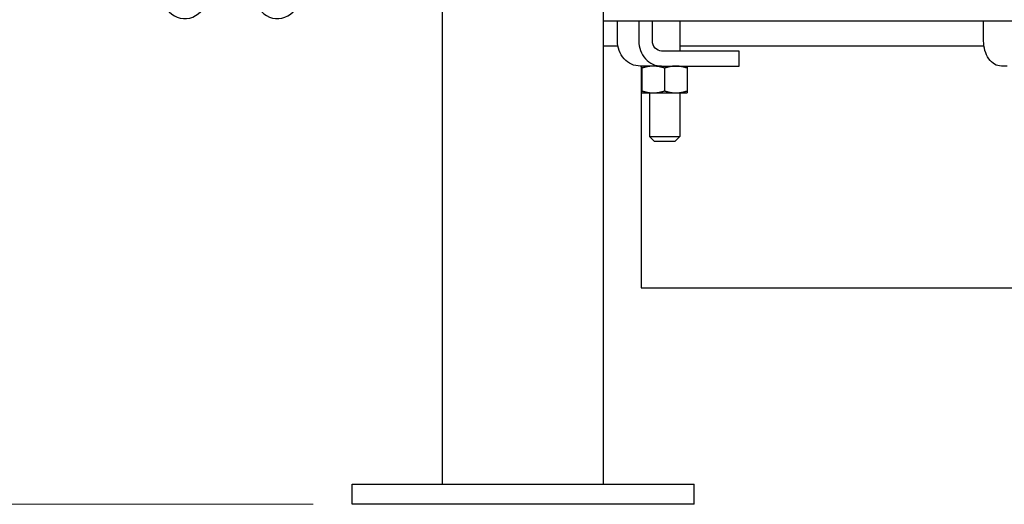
# Model space of a CAD drawing. Extents: x 0 to 796, y 0 to 496.
# Tile 143 of 242: x 348 to 372, y 191 to 203. Entities that reach past the tile are written whole.
import ezdxf

# ---------------------------------------------------------------- set-up
doc = ezdxf.new("R2010")
doc.units = 0
doc.header["$LTSCALE"] = 12
doc.header["$MEASUREMENT"] = 0
doc.header["$PDMODE"] = 1
doc.layers.get('0').update_dxf_attribs({"linetype": 'CONTINUOUS'})
doc.layers.get('Defpoints').update_dxf_attribs({"linetype": 'CONTINUOUS'})
doc.layers.add('D', color=2, linetype='CONTINUOUS')
doc.layers.add('Q', color=4, linetype='CONTINUOUS')
doc.styles.get("Standard").update_dxf_attribs({"font": 'SIMPLEX.SHX', "width": 0.875})
doc.dimstyles.new('STANDARD$0', dxfattribs={"dimscale": 32, "dimtxt": 0.09375, "dimasz": 0.0625, "dimexe": 0.03125, "dimexo": 0.03125, "dimgap": 0.03125, "dimtad": 1, "dimtih": 1, "dimtoh": 1, "dimdec": 4, "dimzin": 12, "dimdsep": 46, "dimlunit": 5, "dimtxsty": 'Standard', "dimcen": -0.03125, "dimclrd": 256, "dimclre": 256, "dimclrt": 256, "dimadec": 0, "dimazin": 0, "dimtfac": 0.875, "dimtdec": 4, "dimtofl": 0, "dimtmove": 0, "dimatfit": 3, "dimfxl": 1, "dimtolj": 1, "dimtzin": 12, "dimlwd": 13, "dimlwe": 13, "dimarcsym": 0})

# ---------------------------------------------------------------- blocks, each defined once
blk = doc.blocks.new('*D119')
at = {"layer": 'D', "lineweight": 13, "transparency": 16777216}
for p, q in [((356.272, 260.293), (337.188, 260.293)), ((338.188, 258.293), (338.188, 228.293)), ((338.188, 193.293), (338.188, 223.293)), ((355.2, 191.293), (337.188, 191.293))]:
    blk.add_line(p, q, dxfattribs=at)
at = {"layer": 'D', "transparency": 16777216}
for points in [[(337.854, 258.293), (338.521, 258.293), (338.188, 260.293)], [(337.854, 193.293), (338.521, 193.293), (338.188, 191.293)]]:
    blk.add_solid(points, dxfattribs=at)
at = {"layer": 'Defpoints', "color": 0, "transparency": 16777216}
for p in [(338.188, 260.293), (357.272, 260.293), (356.2, 191.293)]:
    blk.add_point(p, dxfattribs=at)
at = {"layer": 'D', "transparency": 16777216, "insert": (338.188, 225.793), "char_height": 3, "attachment_point": 5}
blk.add_mtext('\\A1;69', dxfattribs=at)

msp = doc.modelspace()

# ---------------------------------------------------------------- linework, layer by layer
at = {"extrusion": (-1, 4.93038e-32, -2.22045e-16)}
for p, q in [((358.41579, 191.79328), (358.41579, 207.29328)), ((362.41579, 191.79328), (362.41579, 207.29328)), ((362.41579, 203.29328), (433.27603, 203.29328)), ((362.76009, 202.79328), (362.76009, 203.29328)), ((363.28836, 203.29328), (363.28836, 202.79328)), ((363.62823, 202.79328), (363.62823, 203.29328)), ((364.30553, 203.29328), (364.30553, 202.54328)), ((371.85539, 202.79328), (371.85539, 203.29328)), ((362.41579, 202.66828), (362.77153, 202.66828)), ((365.78071, 202.54328), (363.8548, 202.54328)), ((364.30553, 202.66828), (371.86432, 202.66828)), ((365.78071, 202.16828), (365.78071, 202.54328)), ((363.36803, 202.16828), (363.32653, 202.16828)), ((363.34591, 202.16828), (363.34591, 196.66828)), ((363.64928, 202.16828), (363.36803, 202.16828)), ((363.36803, 202.11804), (363.36803, 201.55352)), ((363.76786, 202.16828), (363.64928, 202.16828)), ((363.8548, 202.16828), (363.76786, 202.16828)), ((363.8548, 202.16828), (365.78071, 202.16828)), ((363.93053, 202.11804), (363.93053, 201.55352)), ((364.49303, 202.11804), (364.49303, 201.55352)), ((372.44194, 202.16828), (372.29733, 202.16828)), ((363.36803, 201.50328), (363.64928, 201.50328)), ((363.55553, 201.50328), (363.55553, 200.41828)), ((363.64928, 201.50328), (364.21178, 201.50328)), ((364.21178, 201.50328), (364.49303, 201.50328)), ((364.30553, 201.50328), (364.30553, 200.41828)), ((363.55553, 200.41828), (363.93053, 200.41828)), ((363.68053, 200.29328), (363.55553, 200.41828)), ((363.93053, 200.41828), (364.30553, 200.41828)), ((364.18053, 200.29328), (364.30553, 200.41828)), ((363.93053, 200.29328), (363.68053, 200.29328)), ((364.18053, 200.29328), (363.93053, 200.29328)), ((363.34591, 196.66828), (397.84591, 196.66828)), ((356.16699, 191.79328), (356.20049, 191.79328)), ((356.16699, 191.29328), (356.16699, 191.79328)), ((356.20049, 191.79328), (360.95049, 191.79328)), ((360.95049, 191.79328), (361.29199, 191.79328)), ((361.29199, 191.79328), (364.53959, 191.79328)), ((364.53959, 191.79328), (364.66459, 191.79328)), ((364.66459, 191.29328), (364.66459, 191.79328)), ((356.20049, 191.29328), (356.16699, 191.29328)), ((360.95049, 191.29328), (356.20049, 191.29328)), ((361.29199, 191.29328), (360.95049, 191.29328)), ((364.53959, 191.29328), (361.29199, 191.29328)), ((364.66459, 191.29328), (364.53959, 191.29328))]:
    msp.add_line(p, q, dxfattribs=at)
at = {"extrusion": (2.22045e-16, -1.09476e-47, -1)}
for centre, major_axis, ratio in [((363.32653, 202.79328), (0, -0.625), 0.90630779), ((363.8548, 202.79328), (0, -0.25), 0.90630779), ((372.29733, 202.79328), (0, -0.625), 0.70710678)]:
    msp.add_ellipse(centre, major_axis=major_axis, ratio=ratio, start_param=0, end_param=1.57079633, dxfattribs=at)
msp.add_ellipse((363.8548, 202.79328), major_axis=(0, -0.625), ratio=0.90630779, start_param=-1.57079633, end_param=0)
for points in [[(363.36803, 202.11804), (363.36803, 202.16828), (363.36803, 202.16828)], [(363.64928, 202.16828), (363.51876, 202.16828), (363.36803, 202.11804)], [(363.93053, 202.11804), (363.77981, 202.16828), (363.64928, 202.16828)], [(364.21178, 202.16828), (364.08126, 202.16828), (363.93053, 202.11804)], [(364.49303, 202.11804), (364.34231, 202.16828), (364.21178, 202.16828)], [(364.49303, 202.16828), (364.49303, 202.16828), (364.49303, 202.11804)], [(363.36803, 201.50328), (363.36803, 201.50328), (363.36803, 201.55352)], [(363.36803, 201.55352), (363.51876, 201.50328), (363.64928, 201.50328)], [(363.64928, 201.50328), (363.77981, 201.50328), (363.93053, 201.55352)], [(363.93053, 201.55352), (364.08126, 201.50328), (364.21178, 201.50328)], [(364.21178, 201.50328), (364.34231, 201.50328), (364.49303, 201.55352)], [(364.49303, 201.55352), (364.49303, 201.50328), (364.49303, 201.50328)]]:
    msp.add_rational_spline(points, [1, 1.0379548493, 1], degree=2)
at = {"layer": 'Q'}
for centre, start_param, end_param in [((352.00986, 204.03406), -2.01959528, 1.12199738), ((354.31136, 204.03406), -1.12199738, 2.01959528)]:
    msp.add_ellipse(centre, major_axis=(0, -0.6875), ratio=0.8660254, start_param=start_param, end_param=end_param, dxfattribs=at)

# ---------------------------------------------------------------- dimensions: what is measured, and where the dimension line sits
at = {"layer": 'D'}
dim = msp.add_linear_dim(base=(338.18762, 260.29328), p1=(356.20049, 191.29328), p2=(357.27199, 260.29328), angle=90, dimstyle='STANDARD$0', override={"dimarcsym": 1}, dxfattribs=at)
dim.commit()
dim.dimension.update_dxf_attribs({"geometry": '*D119', "text_midpoint": (338.18762, 225.79328)})

doc.saveas('drawing.dxf')
